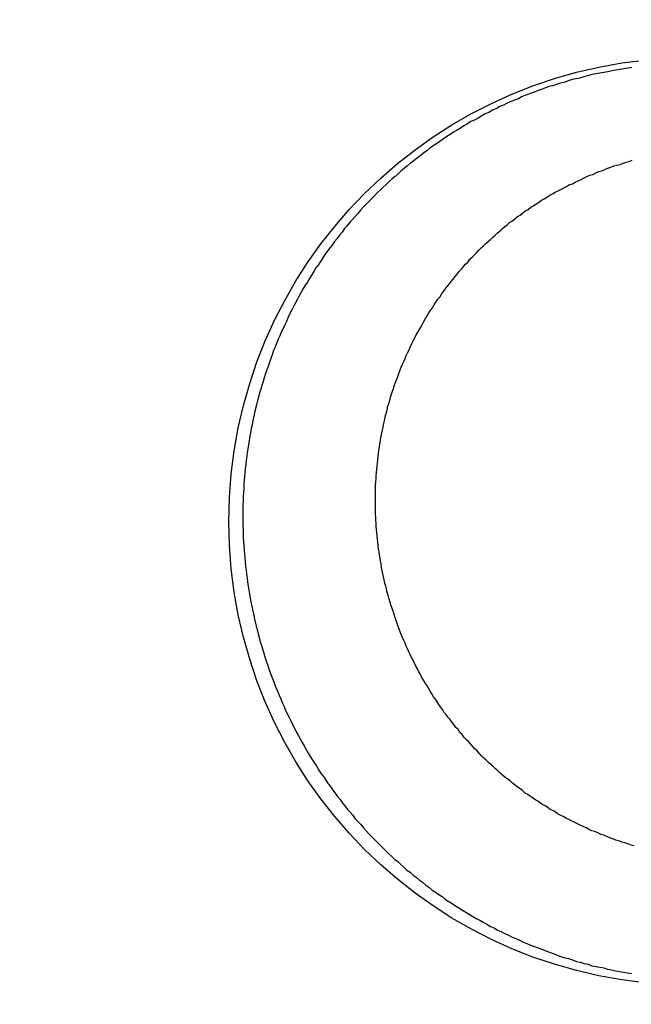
# Model space of a CAD drawing. Header units: millimetres. Extents: x -604189 to 881711, y -381903 to -7297.
# Tile 254 of 256: x -588011 to -588002, y -164016 to -164003. Entities that reach past the tile are written whole.
import ezdxf

# ---------------------------------------------------------------- set-up
doc = ezdxf.new("R2010")
doc.units = ezdxf.units.MM
doc.header["$LTSCALE"] = 100
doc.linetypes.add('0.5_0.5', pattern=[1, 0.5, -0.5])
doc.linetypes.add('ACAD_ISO04W100', pattern=[30.5, 24, -3, 0.5, -3])
doc.layers.get('Defpoints').update_dxf_attribs({"color": 30})
doc.layers.add('OPIS', color=7, linetype='Continuous')
doc.layers.add('strop osie', color=80, linetype='ACAD_ISO04W100', lineweight=5)
doc.styles.get("Standard").update_dxf_attribs({"font": 'romans.shx', "width": 0.5})
doc.dimstyles.new('1 50', dxfattribs={"dimtxt": 150, "dimasz": 80, "dimexe": 1, "dimexo": 1, "dimgap": 20, "dimtad": 1, "dimdec": 0, "dimlfac": 0.1, "dimtxsty": 'Standard', "dimblk": 'ARCHTICK', "dimcen": 200, "dimclrd": 2, "dimadec": 1, "dimazin": 0, "dimtfac": 1, "dimtdec": 0, "dimtmove": 0, "dimatfit": 3, "dimldrblk": 'ARCHTICK', "dimfxl": 120, "dimfxlon": 1, "dimtfill": 1, "dimarcsym": 0})

# ---------------------------------------------------------------- blocks, each defined once
blk = doc.blocks.new('_ArchTick')
at = {"layer": 'strop osie', "color": 0, "const_width": 0.15}
blk.add_lwpolyline([(-0.5, -0.5), (0.5, 0.5)], dxfattribs=at)
blk = doc.blocks.new('*D3294')
at = {"layer": 'Defpoints', "color": 0, "linetype": 'ByBlock', "lineweight": 5, "transparency": 16777216}
for p in [(-595783.126, -159420.303), (-593748.924, -159420.303), (-552118.935, -179940.303)]:
    blk.add_point(p, dxfattribs=at)
at = {"layer": 'OPIS', "color": 0, "linetype": 'Continuous', "lineweight": -2, "transparency": 16777216}
for p, q in [((-595723.126, -159420.303), (-595784.126, -159420.303)), ((-595723.126, -179940.303), (-595784.126, -179940.303))]:
    blk.add_line(p, q, dxfattribs=at)
at = {"layer": 'OPIS', "color": 2, "lineweight": -2, "transparency": 16777216}
blk.add_line((-595783.126, -179940.303), (-595783.126, -159420.303), dxfattribs=at)
at = {"layer": 'OPIS', "color": 2, "linetype": 'ByBlock', "lineweight": -2, "transparency": 16777216, "xscale": 80, "yscale": 80, "zscale": 80}
for p, rotation in [((-595783.126, -159420.303), 90), ((-595783.126, -179940.303), 270)]:
    blk.add_blockref('_ArchTick', p, dxfattribs=dict(at, rotation=rotation))
at = {"layer": 'OPIS', "color": 0, "linetype": 'ByBlock', "lineweight": 13, "transparency": 16777216, "insert": (-595878.126, -169680.303), "char_height": 150, "attachment_point": 5, "rotation": 90, "bg_fill": 3, "box_fill_scale": 1.1, "bg_fill_color": 256, "bg_fill_true_color": 13158600, "bg_fill_transparency": 0}
blk.add_mtext('2052', dxfattribs=at)

msp = doc.modelspace()

# ---------------------------------------------------------------- hatches: boundary and pattern name
at = {"layer": 'OPIS', "linetype": 'ByBlock', "lineweight": 15}
h = msp.add_hatch(dxfattribs=at)
h.set_pattern_fill('ANSI37', color=0, scale=80, angle=45)
h.set_pattern_definition([(90, (-306927.96, 32475.8), (-254, 0), []), (180, (-306927.96, 32475.8), (-3e-14, -254), [])])
edge = h.paths.add_edge_path()
edge.add_arc((-587934.086, -167378.931), 50, 0, 90)
edge.add_line((-587934.086, -167328.931), (-588139.086, -167328.93))
edge.add_arc((-588139.086, -167378.93), 50, 89.9996, 180)
edge.add_line((-588189.086, -167378.93), (-588189.086, -167822.93))
edge.add_arc((-588139.086, -167822.93), 50, 180, 270)
edge.add_line((-588139.086, -167872.93), (-587934.085, -167872.931))
edge.add_arc((-587934.086, -167822.931), 50, 270.0014, 360)
edge.add_line((-587884.086, -167822.931), (-587884.086, -167378.931))
edge = h.paths.add_edge_path()
edge.add_arc((-587934.086, -167378.931), 50, 0, 90)
edge.add_line((-587934.086, -167328.931), (-588139.086, -167328.93))
edge.add_arc((-588139.086, -167378.93), 50, 89.9996, 180)
edge.add_line((-588189.086, -167378.93), (-588189.086, -167822.93))
edge.add_arc((-588139.086, -167822.93), 50, 180, 270)
edge.add_line((-588139.086, -167872.93), (-587934.085, -167872.931))
edge.add_arc((-587934.086, -167822.931), 50, 270.0014, 360)
edge.add_line((-587884.086, -167822.931), (-587884.086, -167378.931))
edge = h.paths.add_edge_path()
edge.add_line((-588244.087, -167300.93), (-587769.086, -167300.93))
edge.add_line((-587769.086, -167300.93), (-587769.086, -167900.93))
edge.add_line((-587769.086, -167900.93), (-588243.789, -167900.93))
edge.add_arc((-588244.086, -167892.935), 8, 180, 272.1285, ccw=False)
edge.add_line((-588252.086, -167892.935), (-588252.086, -167308.93))
edge.add_arc((-588244.086, -167308.93), 8, 90.0036, 180, ccw=False)
h.paths.add_polyline_path([(-589864.932, -164217.829), (-589865.004, -164223.092), (-589865.079, -164228.355), (-589865.156, -164233.617), (-589865.235, -164238.88), (-589865.318, -164244.143), (-589865.402, -164249.406), (-589865.489, -164254.669), (-589865.579, -164259.931), (-589865.671, -164265.194), (-589865.766, -164270.457), (-589865.863, -164275.719), (-589865.962, -164280.982), (-589866.064, -164286.244), (-589866.169, -164291.506), (-589866.276, -164296.769), (-589866.386, -164302.031), (-589866.498, -164307.293), (-589866.613, -164312.556), (-589866.73, -164317.818), (-589866.85, -164323.08), (-589866.972, -164328.342), (-589867.097, -164333.604), (-589867.225, -164338.866), (-589867.355, -164344.127), (-589867.488, -164349.389), (-589867.623, -164354.651), (-589867.76, -164359.913), (-589867.901, -164365.174), (-589868.043, -164370.436), (-589868.189, -164375.697), (-589868.337, -164380.958), (-589868.487, -164386.22), (-589868.64, -164391.481), (-589868.795, -164396.742), (-589868.953, -164402.003), (-590219.489, -164402.003), (-590219.664, -164396.198), (-590219.835, -164390.392), (-590220.003, -164384.587), (-590220.168, -164378.781), (-590220.329, -164372.976), (-590220.488, -164367.17), (-590220.643, -164361.364), (-590220.796, -164355.558), (-590220.945, -164349.752), (-590221.092, -164343.946), (-590221.235, -164338.14), (-590221.375, -164332.334), (-590221.512, -164326.527), (-590221.646, -164320.721), (-590221.777, -164314.914), (-590221.904, -164309.108), (-590222.029, -164303.301), (-590222.151, -164297.495), (-590222.269, -164291.688), (-590222.385, -164285.881), (-590222.497, -164280.074), (-590222.606, -164274.267), (-590222.713, -164268.461), (-590222.816, -164262.653), (-590222.916, -164256.846), (-590223.014, -164251.039), (-590223.108, -164245.232), (-590223.199, -164239.425), (-590223.287, -164233.618), (-590223.372, -164227.81), (-590223.454, -164222.003), (-590223.533, -164216.196), (-590223.609, -164210.388), (-590223.682, -164204.581), (-590223.751, -164198.773), (-590223.818, -164192.966), (-590223.881, -164187.158), (-590223.941, -164181.35), (-590223.997, -164175.543), (-590224.051, -164169.735), (-590224.101, -164163.927), (-590224.147, -164158.12), (-590224.191, -164152.312), (-590224.231, -164146.504), (-590224.267, -164140.696), (-590224.301, -164134.888), (-590224.332, -164129.081), (-590224.361, -164123.273), (-590224.388, -164117.465), (-590224.413, -164111.657), (-590224.437, -164105.849), (-590224.459, -164100.041), (-590224.475, -164094.233), (-590224.48, -164088.425), (-590224.472, -164082.617), (-590224.448, -164076.809), (-590224.406, -164071.002), (-590224.347, -164065.194), (-590224.269, -164059.387), (-590224.171, -164053.58), (-590224.054, -164047.773), (-590223.917, -164041.967), (-590223.759, -164036.161), (-590223.581, -164030.356), (-590223.381, -164024.551), (-590223.159, -164018.747), (-590222.914, -164012.944), (-590222.642, -164007.143), (-590222.341, -164001.342), (-590222.009, -163995.544), (-590221.642, -163989.748), (-590221.238, -163983.954), (-590220.795, -163978.163), (-590220.304, -163972.376), (-590219.753, -163966.594), (-590219.129, -163960.82), (-590218.419, -163955.056), (-590217.605, -163949.306), (-590216.67, -163943.574), (-590215.596, -163937.865), (-590214.362, -163932.188), (-590212.941, -163926.557), (-590211.302, -163920.987), (-590209.416, -163915.495), (-590207.246, -163910.11), (-590204.744, -163904.869), (-590201.869, -163899.824), (-590198.582, -163895.036), (-590194.851, -163890.591), (-590190.671, -163886.563), (-590186.105, -163882.977), (-590181.224, -163879.833), (-590176.097, -163877.106), (-590170.784, -163874.761), (-590165.336, -163872.759), (-590159.785, -163871.064), (-590154.154, -163869.636), (-590148.468, -163868.44), (-590142.747, -163867.44), (-590137, -163866.603), (-590131.235, -163865.9), (-590125.458, -163865.297), (-590119.674, -163864.778), (-590113.884, -163864.334), (-590108.088, -163863.958), (-590102.289, -163863.646), (-590096.486, -163863.39), (-590090.681, -163863.186), (-590084.874, -163863.026), (-590079.068, -163862.906), (-590073.26, -163862.819), (-590067.453, -163862.761), (-590061.645, -163862.725), (-590055.837, -163862.707), (-590050.029, -163862.7), (-590044.221, -163862.698), (-590038.958, -163862.699), (-590033.694, -163862.704), (-590028.431, -163862.718), (-590023.167, -163862.744), (-590017.904, -163862.788), (-590012.641, -163862.852), (-590007.379, -163862.942), (-590002.117, -163863.062), (-589996.856, -163863.215), (-589991.596, -163863.407), (-589986.337, -163863.64), (-589981.081, -163863.919), (-589975.828, -163864.249), (-589970.579, -163864.634), (-589965.334, -163865.078), (-589960.096, -163865.587), (-589954.864, -163866.17), (-589949.645, -163866.847), (-589944.442, -163867.642), (-589939.263, -163868.578), (-589934.115, -163869.676), (-589929.013, -163870.965), (-589923.971, -163872.474), (-589919.009, -163874.23), (-589914.153, -163876.259), (-589909.436, -163878.591), (-589904.896, -163881.253), (-589900.585, -163884.268), (-589896.554, -163887.652), (-589892.857, -163891.394), (-589889.534, -163895.471), (-589886.574, -163899.824), (-589883.952, -163904.387), (-589881.64, -163909.114), (-589879.606, -163913.968), (-589877.817, -163918.918), (-589876.241, -163923.939), (-589874.854, -163929.016), (-589873.636, -163934.137), (-589872.564, -163939.29), (-589871.619, -163944.467), (-589870.784, -163949.663), (-589870.048, -163954.875), (-589869.397, -163960.099), (-589868.818, -163965.33), (-589868.302, -163970.568), (-589867.84, -163975.811), (-589867.421, -163981.058), (-589867.037, -163986.308), (-589866.685, -163991.559), (-589866.363, -163996.813), (-589866.067, -164002.068), (-589865.796, -164007.324), (-589865.549, -164012.582), (-589865.322, -164017.84), (-589865.116, -164023.1), (-589864.928, -164028.36), (-589864.759, -164033.621), (-589864.607, -164038.882), (-589864.472, -164044.144), (-589864.354, -164049.406), (-589864.252, -164054.668), (-589864.166, -164059.931), (-589864.096, -164065.194), (-589864.041, -164070.457), (-589864.001, -164075.72), (-589863.976, -164080.984), (-589863.964, -164086.247), (-589863.964, -164091.51), (-589863.974, -164096.774), (-589863.991, -164102.037), (-589864.012, -164107.301), (-589864.034, -164112.564), (-589864.057, -164117.828), (-589864.081, -164123.091), (-589864.107, -164128.354), (-589864.135, -164133.618), (-589864.165, -164138.881), (-589864.197, -164144.144), (-589864.232, -164149.408), (-589864.269, -164154.671), (-589864.31, -164159.934), (-589864.353, -164165.198), (-589864.399, -164170.461), (-589864.447, -164175.724), (-589864.498, -164180.987), (-589864.552, -164186.25), (-589864.609, -164191.513), (-589864.668, -164196.777), (-589864.73, -164202.04), (-589864.795, -164207.303), (-589864.862, -164212.566)])
h.paths.add_polyline_path([(-590463.924, -164407.051), (-587763.924, -164407.051), (-587763.924, -162910.783), (-590463.924, -162910.783)])
h.paths.add_polyline_path([(-590295.717, -164839.225), (-590289.91, -164839.127), (-590284.103, -164839.033), (-590278.295, -164838.942), (-590272.488, -164838.854), (-590266.681, -164838.769), (-590260.873, -164838.687), (-590255.066, -164838.608), (-590249.259, -164838.532), (-590243.451, -164838.459), (-590237.644, -164838.39), (-590231.836, -164838.323), (-590226.028, -164838.26), (-590220.221, -164838.2), (-590214.413, -164838.144), (-590208.605, -164838.09), (-590202.798, -164838.04), (-590196.99, -164837.994), (-590191.182, -164837.95), (-590185.374, -164837.91), (-590179.567, -164837.874), (-590173.759, -164837.84), (-590167.951, -164837.809), (-590162.143, -164837.78), (-590156.335, -164837.753), (-590150.527, -164837.728), (-590144.719, -164837.704), (-590138.912, -164837.682), (-590133.104, -164837.666), (-590127.296, -164837.661), (-590121.488, -164837.669), (-590115.68, -164837.693), (-590109.872, -164837.735), (-590104.065, -164837.794), (-590098.257, -164837.872), (-590092.45, -164837.97), (-590086.643, -164838.087), (-590080.837, -164838.224), (-590075.031, -164838.382), (-590069.226, -164838.56), (-590063.422, -164838.76), (-590057.618, -164838.982), (-590051.815, -164839.227), (-590046.013, -164839.499), (-590040.213, -164839.8), (-590034.415, -164840.132), (-590028.618, -164840.499), (-590022.825, -164840.903), (-590017.034, -164841.346), (-590011.246, -164841.837), (-590005.465, -164842.388), (-589999.691, -164843.012), (-589993.927, -164843.722), (-589988.176, -164844.536), (-589982.444, -164845.471), (-589976.736, -164846.545), (-589971.059, -164847.779), (-589965.428, -164849.2), (-589959.858, -164850.839), (-589954.366, -164852.725), (-589948.98, -164854.895), (-589943.739, -164857.397), (-589938.694, -164860.272), (-589933.906, -164863.559), (-589929.462, -164867.29), (-589925.433, -164871.47), (-589921.847, -164876.036), (-589918.704, -164880.917), (-589915.976, -164886.044), (-589913.631, -164891.357), (-589911.63, -164896.805), (-589909.934, -164902.356), (-589908.507, -164907.987), (-589907.31, -164913.673), (-589906.31, -164919.394), (-589905.474, -164925.141), (-589904.77, -164930.906), (-589904.168, -164936.683), (-589903.648, -164942.467), (-589903.204, -164948.257), (-589902.829, -164954.053), (-589902.516, -164959.852), (-589902.261, -164965.655), (-589902.056, -164971.46), (-589901.897, -164977.267), (-589901.776, -164983.073), (-589901.69, -164988.881), (-589901.631, -164994.688), (-589901.596, -165000.496), (-589901.577, -165006.304), (-589901.57, -165012.112), (-589901.569, -165017.92), (-589901.57, -165023.183), (-589901.575, -165028.447), (-589901.588, -165033.71), (-589901.615, -165038.974), (-589901.658, -165044.237), (-589901.723, -165049.5), (-589901.813, -165054.762), (-589901.932, -165060.024), (-589902.086, -165065.285), (-589902.277, -165070.545), (-589902.51, -165075.804), (-589902.79, -165081.06), (-589903.119, -165086.313), (-589903.504, -165091.562), (-589903.949, -165096.807), (-589904.458, -165102.045), (-589905.04, -165107.276), (-589905.717, -165112.496), (-589906.513, -165117.699), (-589907.448, -165122.878), (-589908.547, -165128.026), (-589909.836, -165133.128), (-589911.345, -165138.17), (-589913.1, -165143.132), (-589915.129, -165147.988), (-589917.461, -165152.705), (-589920.123, -165157.245), (-589923.139, -165161.556), (-589926.522, -165165.587), (-589930.265, -165169.284), (-589934.342, -165172.607), (-589938.694, -165175.567), (-589943.257, -165178.189), (-589947.985, -165180.501), (-589952.838, -165182.535), (-589957.788, -165184.324), (-589962.81, -165185.9), (-589967.887, -165187.287), (-589973.007, -165188.505), (-589978.16, -165189.577), (-589983.337, -165190.522), (-589988.534, -165191.357), (-589993.746, -165192.093), (-589998.969, -165192.744), (-590004.201, -165193.323), (-590009.439, -165193.839), (-590014.682, -165194.301), (-590019.929, -165194.72), (-590025.178, -165195.104), (-590030.43, -165195.456), (-590035.683, -165195.778), (-590040.938, -165196.074), (-590046.195, -165196.345), (-590051.452, -165196.592), (-590056.711, -165196.819), (-590061.97, -165197.025), (-590067.23, -165197.213), (-590072.491, -165197.382), (-590077.752, -165197.534), (-590083.014, -165197.669), (-590088.276, -165197.787), (-590093.539, -165197.889), (-590098.801, -165197.975), (-590104.064, -165198.045), (-590109.327, -165198.1), (-590114.591, -165198.14), (-590119.854, -165198.165), (-590125.118, -165198.177), (-590130.381, -165198.177), (-590135.644, -165198.167), (-590140.908, -165198.15), (-590146.171, -165198.129), (-590151.435, -165198.107), (-590156.698, -165198.084), (-590161.961, -165198.06), (-590167.225, -165198.034), (-590172.488, -165198.006), (-590177.752, -165197.976), (-590183.015, -165197.944), (-590188.278, -165197.909), (-590193.541, -165197.872), (-590198.805, -165197.831), (-590204.068, -165197.788), (-590209.331, -165197.742), (-590214.594, -165197.694), (-590219.858, -165197.643), (-590225.121, -165197.589), (-590230.384, -165197.532), (-590235.647, -165197.473), (-590240.91, -165197.411), (-590246.173, -165197.346), (-590251.436, -165197.279), (-590256.699, -165197.209), (-590261.962, -165197.137), (-590267.225, -165197.062), (-590272.488, -165196.985), (-590277.751, -165196.906), (-590283.014, -165196.823), (-590288.276, -165196.739), (-590293.539, -165196.652), (-590298.802, -165196.562), (-590304.064, -165196.47), (-590309.327, -165196.375), (-590314.59, -165196.278), (-590319.852, -165196.179), (-590325.115, -165196.077), (-590330.377, -165195.972), (-590335.639, -165195.865), (-590340.902, -165195.755), (-590346.164, -165195.643), (-590351.426, -165195.528), (-590356.688, -165195.411), (-590361.95, -165195.291), (-590367.212, -165195.169), (-590372.474, -165195.044), (-590377.736, -165194.916), (-590382.998, -165194.786), (-590388.26, -165194.653), (-590393.521, -165194.518), (-590398.783, -165194.381), (-590404.045, -165194.24), (-590409.306, -165194.098), (-590414.568, -165193.952), (-590419.829, -165193.804), (-590425.09, -165193.654), (-590430.351, -165193.501), (-590435.613, -165193.346), (-590440.874, -165193.188), (-590440.874, -164842.652), (-590435.068, -164842.477), (-590429.263, -164842.306), (-590423.457, -164842.138), (-590417.652, -164841.973), (-590411.846, -164841.812), (-590406.04, -164841.653), (-590400.235, -164841.498), (-590394.429, -164841.345), (-590388.623, -164841.196), (-590382.817, -164841.049), (-590377.01, -164840.906), (-590371.204, -164840.766), (-590365.398, -164840.629), (-590359.591, -164840.495), (-590353.785, -164840.364), (-590347.978, -164840.237), (-590342.172, -164840.112), (-590336.365, -164839.99), (-590330.558, -164839.872), (-590324.752, -164839.756), (-590318.945, -164839.644), (-590313.138, -164839.535), (-590307.331, -164839.428), (-590301.524, -164839.325)])
edge = h.paths.add_edge_path()
edge.add_arc((-590093.924, -162268.543), 50, 0, 90.0004)
edge.add_line((-590093.924, -162218.543), (-590298.924, -162218.545))
edge.add_arc((-590298.924, -162268.545), 50, 90.0009, 180)
edge.add_line((-590348.924, -162268.545), (-590348.924, -162712.545))
edge.add_arc((-590298.924, -162712.545), 50, 180, 270.0022)
edge.add_line((-590298.922, -162762.545), (-590093.923, -162762.543))
edge.add_arc((-590093.924, -162712.543), 50, 270.0009, 360)
edge.add_line((-590043.924, -162712.543), (-590043.924, -162268.543))
edge = h.paths.add_edge_path()
edge.add_arc((-590093.924, -161668.543), 50, 0, 90.0004)
edge.add_line((-590093.924, -161618.543), (-590298.924, -161618.545))
edge.add_arc((-590298.924, -161668.545), 50, 90.0009, 180)
edge.add_line((-590348.924, -161668.545), (-590348.924, -162112.545))
edge.add_arc((-590298.924, -162112.545), 50, 180, 270.0022)
edge.add_line((-590298.922, -162162.545), (-590093.923, -162162.543))
edge.add_arc((-590093.924, -162112.543), 50, 270.0009, 360)
edge.add_line((-590043.924, -162112.543), (-590043.924, -161668.543))
h.paths.add_polyline_path([(-590463.924, -162790.543), (-587763.924, -162790.543), (-587763.924, -161590.543), (-590463.924, -161590.543)])
edge = h.paths.add_edge_path()
edge.add_arc((-588139.086, -168270.003), 50, 89.9996, 180)
edge.add_line((-588189.086, -168270.003), (-588189.086, -168714.003))
edge.add_arc((-588139.086, -168714.003), 50, 180, 270)
edge.add_line((-588139.086, -168764.003), (-587934.085, -168764.004))
edge.add_arc((-587934.086, -168714.004), 50, 270.0014, 360)
edge.add_line((-587884.086, -168714.004), (-587884.086, -168270.004))
edge.add_arc((-587934.086, -168270.004), 50, 0, 90)
edge.add_line((-587934.086, -168220.004), (-588139.086, -168220.003))
edge = h.paths.add_edge_path()
edge.add_arc((-587934.086, -169161.078), 50, 0, 90)
edge.add_line((-587934.086, -169111.078), (-588139.086, -169111.076))
edge.add_arc((-588139.086, -169161.076), 50, 89.9996, 180)
edge.add_line((-588189.086, -169161.076), (-588189.086, -169605.076))
edge.add_arc((-588139.086, -169605.076), 50, 180, 270)
edge.add_line((-588139.086, -169655.076), (-587934.085, -169655.078))
edge.add_arc((-587934.086, -169605.078), 50, 270.0014, 360)
edge.add_line((-587884.086, -169605.078), (-587884.086, -169161.078))
edge = h.paths.add_edge_path()
edge.add_arc((-588139.086, -170052.15), 50, 89.9996, 180)
edge.add_line((-588189.086, -170052.15), (-588189.086, -170496.15))
edge.add_arc((-588139.086, -170496.15), 50, 180, 270)
edge.add_line((-588139.086, -170546.15), (-587934.085, -170546.151))
edge.add_arc((-587934.086, -170496.151), 50, 270.0014, 360)
edge.add_line((-587884.086, -170496.151), (-587884.086, -170052.151))
edge.add_arc((-587934.086, -170052.151), 50, 0, 90)
edge.add_line((-587934.086, -170002.151), (-588139.086, -170002.15))
edge = h.paths.add_edge_path()
edge.add_arc((-588139.086, -170943.223), 50, 89.9996, 180)
edge.add_line((-588189.086, -170943.223), (-588189.086, -171387.223))
edge.add_arc((-588139.086, -171387.223), 50, 180, 270)
edge.add_line((-588139.086, -171437.223), (-587934.085, -171437.224))
edge.add_arc((-587934.086, -171387.224), 50, 270.0014, 360)
edge.add_line((-587884.086, -171387.224), (-587884.086, -170943.224))
edge.add_arc((-587934.086, -170943.224), 50, 0, 90)
edge.add_line((-587934.086, -170893.224), (-588139.086, -170893.223))
h.paths.add_polyline_path([(-587763.924, -164527.291), (-590463.924, -164527.291), (-590463.924, -171970.3), (-587763.924, -171970.3)])

# ---------------------------------------------------------------- next in the draw order: dimensions: what is measured, and where the dimension line sits
at = {"layer": 'OPIS', "color": 0, "linetype": 'ByBlock', "lineweight": 13}
dim = msp.add_linear_dim(base=(-595783.126, -159420.303), p1=(-552118.935, -179940.303), p2=(-593748.924, -159420.303), angle=90, dimstyle='1 50', override={"dimtmove": 1, "dimfxl": 60, "dimarcsym": 1}, dxfattribs=at)
dim.commit()
dim.dimension.update_dxf_attribs({"geometry": '*D3294', "text_midpoint": (-595878.126, -169680.303)})

# ---------------------------------------------------------------- next in the draw order: hatches: boundary and pattern name
at = {"layer": 'OPIS', "linetype": '0.5_0.5', "lineweight": 13}
h = msp.add_hatch(dxfattribs=at)
h.set_pattern_fill('ANSI37', color=0, scale=130)
h.set_pattern_definition([(45, (-597218.54, 256668.8), (-291.85832, 291.85832), []), (135, (-597218.54, 256668.8), (-291.85832, -291.85832), [])])
edge = h.paths.add_edge_path(flags=16)
edge.add_line((-570958.916, -168985.281), (-571058.916, -168985.281))
edge.add_line((-571058.916, -168985.281), (-572598.916, -168985.281))
edge.add_line((-572598.916, -168985.281), (-572598.915, -170470.3))
edge.add_line((-572598.915, -170470.3), (-570825.763, -170470.3))
edge.add_arc((-570508.916, -170339.099), 342.937, 180, 202.49364, ccw=False)
edge.add_arc((-570508.916, -170339.099), 342.937, 90, 180, ccw=False)
edge.add_line((-570508.916, -169996.163), (-570508.916, -169764.704))
edge.add_arc((-570058.916, -168985.281), 900, 180, 240, ccw=False)
edge = h.paths.add_edge_path(flags=17)
edge.add_line((-569358.915, -170085.281), (-569358.916, -168985.281))
edge.add_line((-569358.916, -168985.281), (-569358.917, -168985.281))
edge.add_line((-569358.917, -168985.281), (-569958.916, -168985.281))
edge.add_line((-569958.916, -168985.281), (-570058.916, -168985.281))
edge.add_line((-570058.916, -168985.281), (-570058.916, -168925.281))
edge.add_line((-570058.916, -168925.281), (-569958.916, -168925.281))
edge.add_line((-569958.916, -168925.281), (-569958.916, -168865.281))
edge.add_line((-569958.916, -168865.281), (-569358.916, -168865.281))
edge.add_line((-569358.916, -168865.281), (-569358.917, -166865.281))
edge.add_line((-569358.917, -166865.281), (-574098.917, -166865.286))
edge.add_line((-574098.917, -166865.286), (-574098.914, -171970.3))
edge.add_line((-574098.914, -171970.3), (-572608.913, -171970.3))
edge.add_line((-572608.913, -171970.3), (-571504.913, -170590.3))
edge.add_line((-571504.913, -170590.3), (-572718.915, -170590.3))
edge.add_line((-572718.915, -170590.3), (-572718.916, -168865.281))
edge.add_line((-572718.916, -168865.281), (-571058.916, -168865.281))
edge.add_line((-571058.916, -168865.281), (-571058.916, -168925.281))
edge.add_line((-571058.916, -168925.281), (-570958.916, -168925.281))
edge.add_line((-570958.916, -168925.281), (-570958.916, -168985.281))
edge.add_arc((-570058.916, -168985.281), 900, 180, 240)
edge.add_line((-570508.916, -169764.704), (-570508.916, -169996.163))
edge.add_arc((-570508.916, -170339.099), 342.937, 0, 90, ccw=False)
edge.add_arc((-570508.916, -170339.099), 342.937, 208.97989, 360, ccw=False)
edge.add_line((-570808.913, -170505.253), (-570808.913, -171171.086))
edge.add_arc((-570808.913, -171220.3), 49.214, 0, 90, ccw=False)
edge.add_arc((-570808.913, -171220.3), 49.214, 270, 360, ccw=False)
edge.add_line((-570808.913, -171269.514), (-570808.913, -171970.3))
edge.add_line((-570808.913, -171970.3), (-569358.914, -171970.3))
edge.add_line((-569358.914, -171970.3), (-569358.915, -170085.281))
h.paths.add_polyline_path([(-561118.924, -159870.303), (-590334.655, -159870.303), (-590334.655, -161470.303), (-562318.924, -161470.303), (-562318.924, -172095.292), (-561118.924, -172095.291), (-561118.924, -168350.303), (-552073.919, -168350.303), (-552073.92, -167150.303), (-561118.924, -167150.303)])
h.paths.add_polyline_path([(-572856.927, -169813.68), (-569451.07, -169813.68), (-569451.07, -169408.68), (-572856.927, -169408.68)], flags=16)

# ---------------------------------------------------------------- next in the draw order: linework, layer by layer
at = {"color": 0}
for points in [[(-588002.008, -164003.28, 0), (-588002.065, -164003.29, 0), (-588002.121, -164003.3, 0), (-588002.178, -164003.31, 0), (-588002.234, -164003.32, 0), (-588002.29, -164003.33, 0), (-588002.346, -164003.34, 0), (-588002.402, -164003.35, 0), (-588002.458, -164003.36, 0), (-588002.514, -164003.37, 0), (-588002.57, -164003.38, 0), (-588002.625, -164003.4, 0), (-588002.681, -164003.41, 0), (-588002.736, -164003.43, 0), (-588002.791, -164003.44, 0), (-588002.846, -164003.45, 0), (-588002.901, -164003.47, 0), (-588002.956, -164003.49, 0), (-588003.011, -164003.5, 0), (-588003.065, -164003.52, 0), (-588003.119, -164003.54, 0), (-588003.174, -164003.55, 0), (-588003.228, -164003.57, 0), (-588003.281, -164003.59, 0), (-588003.335, -164003.61, 0), (-588003.388, -164003.63, 0), (-588003.442, -164003.65, 0), (-588003.495, -164003.67, 0), (-588003.548, -164003.69, 0), (-588003.6, -164003.72, 0), (-588003.653, -164003.74, 0), (-588003.705, -164003.76, 0), (-588003.757, -164003.78, 0), (-588003.809, -164003.81, 0), (-588003.86, -164003.83, 0), (-588003.912, -164003.86, 0), (-588003.963, -164003.88, 0), (-588004.014, -164003.91, 0), (-588004.064, -164003.93, 0), (-588004.115, -164003.96, 0), (-588004.165, -164003.99, 0), (-588004.215, -164004.02, 0), (-588004.265, -164004.04, 0), (-588004.314, -164004.07, 0), (-588004.363, -164004.1, 0), (-588004.412, -164004.13, 0), (-588004.461, -164004.16, 0), (-588004.509, -164004.19, 0), (-588004.557, -164004.22, 0), (-588004.605, -164004.25, 0), (-588004.652, -164004.28, 0), (-588004.7, -164004.32, 0), (-588004.747, -164004.35, 0), (-588004.793, -164004.38, 0), (-588004.84, -164004.41, 0), (-588004.886, -164004.45, 0), (-588004.932, -164004.48, 0), (-588004.977, -164004.52, 0), (-588005.022, -164004.55, 0), (-588005.067, -164004.59, 0), (-588005.111, -164004.62, 0), (-588005.156, -164004.66, 0), (-588005.199, -164004.69, 0), (-588005.243, -164004.73, 0), (-588005.286, -164004.77, 0), (-588005.329, -164004.81, 0), (-588005.372, -164004.84, 0), (-588005.414, -164004.88, 0), (-588005.456, -164004.92, 0), (-588005.497, -164004.96, 0), (-588005.538, -164005, 0), (-588005.579, -164005.04, 0), (-588005.619, -164005.08, 0), (-588005.659, -164005.12, 0), (-588005.699, -164005.16, 0), (-588005.738, -164005.2, 0), (-588005.777, -164005.24, 0), (-588005.816, -164005.28, 0), (-588005.854, -164005.33, 0), (-588005.891, -164005.37, 0), (-588005.929, -164005.41, 0), (-588005.966, -164005.45, 0), (-588006.002, -164005.5, 0), (-588006.038, -164005.54, 0), (-588006.074, -164005.59, 0), (-588006.109, -164005.63, 0), (-588006.144, -164005.68, 0), (-588006.179, -164005.72, 0), (-588006.213, -164005.77, 0), (-588006.246, -164005.81, 0), (-588006.28, -164005.86, 0), (-588006.313, -164005.9, 0), (-588006.345, -164005.95, 0), (-588006.377, -164006, 0), (-588006.408, -164006.05, 0), (-588006.44, -164006.09, 0), (-588006.47, -164006.14, 0), (-588006.501, -164006.19, 0), (-588006.53, -164006.24, 0), (-588006.56, -164006.29, 0), (-588006.589, -164006.33, 0), (-588006.617, -164006.38, 0), (-588006.645, -164006.43, 0), (-588006.673, -164006.48, 0), (-588006.7, -164006.53, 0), (-588006.727, -164006.58, 0), (-588006.753, -164006.63, 0), (-588006.779, -164006.68, 0), (-588006.804, -164006.73, 0), (-588006.829, -164006.78, 0), (-588006.854, -164006.84, 0), (-588006.878, -164006.89, 0), (-588006.901, -164006.94, 0), (-588006.925, -164006.99, 0), (-588006.947, -164007.04, 0), (-588006.969, -164007.09, 0), (-588006.991, -164007.15, 0), (-588007.012, -164007.2, 0), (-588007.033, -164007.25, 0), (-588007.053, -164007.31, 0), (-588007.073, -164007.36, 0), (-588007.092, -164007.41, 0), (-588007.111, -164007.47, 0), (-588007.13, -164007.52, 0), (-588007.148, -164007.57, 0), (-588007.165, -164007.63, 0), (-588007.182, -164007.68, 0), (-588007.198, -164007.74, 0), (-588007.214, -164007.79, 0), (-588007.23, -164007.84, 0), (-588007.245, -164007.9, 0), (-588007.259, -164007.95, 0), (-588007.273, -164008.01, 0), (-588007.287, -164008.06, 0), (-588007.3, -164008.12, 0), (-588007.312, -164008.17, 0), (-588007.324, -164008.23, 0), (-588007.336, -164008.29, 0), (-588007.347, -164008.34, 0), (-588007.357, -164008.4, 0), (-588007.367, -164008.45, 0), (-588007.377, -164008.51, 0), (-588007.386, -164008.57, 0), (-588007.395, -164008.62, 0), (-588007.403, -164008.68, 0), (-588007.41, -164008.73, 0), (-588007.417, -164008.79, 0), (-588007.424, -164008.85, 0), (-588007.43, -164008.9, 0), (-588007.436, -164008.96, 0), (-588007.441, -164009.02, 0), (-588007.445, -164009.07, 0), (-588007.45, -164009.13, 0), (-588007.453, -164009.19, 0), (-588007.456, -164009.24, 0), (-588007.459, -164009.3, 0), (-588007.461, -164009.36, 0), (-588007.463, -164009.41, 0), (-588007.464, -164009.47, 0), (-588007.464, -164009.53, 0), (-588007.465, -164009.58, 0), (-588007.464, -164009.64, 0), (-588007.463, -164009.7, 0), (-588007.462, -164009.76, 0), (-588007.46, -164009.81, 0), (-588007.458, -164009.87, 0), (-588007.455, -164009.93, 0), (-588007.451, -164009.98, 0), (-588007.447, -164010.04, 0), (-588007.443, -164010.1, 0), (-588007.438, -164010.15, 0), (-588007.433, -164010.21, 0), (-588007.427, -164010.27, 0), (-588007.42, -164010.32, 0), (-588007.413, -164010.38, 0), (-588007.406, -164010.44, 0), (-588007.398, -164010.49, 0), (-588007.389, -164010.55, 0), (-588007.381, -164010.6, 0), (-588007.371, -164010.66, 0), (-588007.361, -164010.72, 0), (-588007.351, -164010.77, 0), (-588007.34, -164010.83, 0), (-588007.328, -164010.88, 0), (-588007.316, -164010.94, 0), (-588007.304, -164010.99, 0), (-588007.291, -164011.05, 0), (-588007.278, -164011.11, 0), (-588007.264, -164011.16, 0), (-588007.25, -164011.22, 0), (-588007.235, -164011.27, 0), (-588007.22, -164011.33, 0), (-588007.204, -164011.38, 0), (-588007.188, -164011.43, 0), (-588007.171, -164011.49, 0), (-588007.154, -164011.54, 0), (-588007.136, -164011.6, 0), (-588007.118, -164011.65, 0), (-588007.1, -164011.71, 0), (-588007.08, -164011.76, 0), (-588007.061, -164011.81, 0), (-588007.041, -164011.87, 0), (-588007.021, -164011.92, 0), (-588007, -164011.97, 0), (-588006.978, -164012.02, 0), (-588006.957, -164012.08, 0), (-588006.934, -164012.13, 0), (-588006.912, -164012.18, 0), (-588006.889, -164012.23, 0), (-588006.865, -164012.29, 0), (-588006.841, -164012.34, 0), (-588006.817, -164012.39, 0), (-588006.792, -164012.44, 0), (-588006.766, -164012.49, 0), (-588006.741, -164012.54, 0), (-588006.715, -164012.59, 0), (-588006.688, -164012.64, 0), (-588006.661, -164012.69, 0), (-588006.633, -164012.74, 0), (-588006.605, -164012.79, 0), (-588006.577, -164012.84, 0), (-588006.548, -164012.89, 0), (-588006.519, -164012.94, 0), (-588006.489, -164012.99, 0), (-588006.459, -164013.03, 0), (-588006.429, -164013.08, 0), (-588006.398, -164013.13, 0), (-588006.367, -164013.18, 0), (-588006.335, -164013.22, 0), (-588006.303, -164013.27, 0), (-588006.27, -164013.32, 0), (-588006.237, -164013.36, 0), (-588006.204, -164013.41, 0), (-588006.17, -164013.45, 0), (-588006.136, -164013.5, 0), (-588006.102, -164013.54, 0), (-588006.067, -164013.59, 0), (-588006.032, -164013.63, 0), (-588005.996, -164013.68, 0), (-588005.96, -164013.72, 0), (-588005.923, -164013.76, 0), (-588005.887, -164013.81, 0), (-588005.85, -164013.85, 0), (-588005.812, -164013.89, 0), (-588005.774, -164013.94, 0), (-588005.736, -164013.98, 0), (-588005.697, -164014.02, 0), (-588005.658, -164014.06, 0), (-588005.619, -164014.1, 0), (-588005.579, -164014.14, 0), (-588005.539, -164014.18, 0), (-588005.499, -164014.22, 0), (-588005.458, -164014.26, 0), (-588005.417, -164014.3, 0), (-588005.376, -164014.34, 0), (-588005.334, -164014.38, 0), (-588005.292, -164014.41, 0), (-588005.249, -164014.45, 0), (-588005.207, -164014.49, 0), (-588005.164, -164014.53, 0), (-588005.12, -164014.56, 0), (-588005.077, -164014.6, 0), (-588005.033, -164014.63, 0), (-588004.988, -164014.67, 0), (-588004.944, -164014.7, 0), (-588004.899, -164014.74, 0), (-588004.854, -164014.77, 0), (-588004.808, -164014.81, 0), (-588004.762, -164014.84, 0), (-588004.716, -164014.87, 0), (-588004.67, -164014.9, 0), (-588004.623, -164014.94, 0), (-588004.576, -164014.97, 0), (-588004.529, -164015, 0), (-588004.481, -164015.03, 0), (-588004.434, -164015.06, 0), (-588004.386, -164015.09, 0), (-588004.337, -164015.12, 0), (-588004.289, -164015.15, 0), (-588004.24, -164015.18, 0), (-588004.191, -164015.21, 0), (-588004.142, -164015.23, 0), (-588004.092, -164015.26, 0), (-588004.042, -164015.29, 0), (-588003.992, -164015.32, 0), (-588003.942, -164015.34, 0), (-588003.892, -164015.37, 0), (-588003.841, -164015.39, 0), (-588003.79, -164015.42, 0), (-588003.739, -164015.44, 0), (-588003.688, -164015.47, 0), (-588003.636, -164015.49, 0), (-588003.584, -164015.51, 0), (-588003.533, -164015.54, 0), (-588003.48, -164015.56, 0), (-588003.428, -164015.58, 0), (-588003.376, -164015.6, 0), (-588003.323, -164015.62, 0), (-588003.27, -164015.64, 0), (-588003.217, -164015.66, 0), (-588003.164, -164015.68, 0), (-588003.111, -164015.7, 0), (-588003.057, -164015.72, 0), (-588003.003, -164015.74, 0), (-588002.949, -164015.76, 0), (-588002.895, -164015.77, 0), (-588002.841, -164015.79, 0), (-588002.787, -164015.81, 0), (-588002.733, -164015.82, 0), (-588002.678, -164015.84, 0), (-588002.623, -164015.85, 0), (-588002.568, -164015.87, 0), (-588002.514, -164015.88, 0), (-588002.458, -164015.89, 0), (-588002.403, -164015.9, 0), (-588002.348, -164015.92, 0), (-588002.292, -164015.93, 0), (-588002.237, -164015.94, 0), (-588002.181, -164015.95, 0), (-588002.126, -164015.96, 0), (-588002.07, -164015.97, 0), (-588002.014, -164015.98, 0)], [(-588001.976, -164014.19, 0), (-588002.019, -164014.18, 0), (-588002.063, -164014.16, 0), (-588002.105, -164014.15, 0), (-588002.148, -164014.14, 0), (-588002.191, -164014.12, 0), (-588002.233, -164014.11, 0), (-588002.276, -164014.09, 0), (-588002.318, -164014.08, 0), (-588002.36, -164014.06, 0), (-588002.402, -164014.04, 0), (-588002.444, -164014.03, 0), (-588002.486, -164014.01, 0), (-588002.527, -164013.99, 0), (-588002.569, -164013.98, 0), (-588002.61, -164013.96, 0), (-588002.651, -164013.94, 0), (-588002.692, -164013.92, 0), (-588002.732, -164013.9, 0), (-588002.773, -164013.88, 0), (-588002.813, -164013.86, 0), (-588002.853, -164013.84, 0), (-588002.893, -164013.82, 0), (-588002.933, -164013.8, 0), (-588002.972, -164013.78, 0), (-588003.012, -164013.76, 0), (-588003.051, -164013.74, 0), (-588003.09, -164013.71, 0), (-588003.129, -164013.69, 0), (-588003.167, -164013.67, 0), (-588003.206, -164013.64, 0), (-588003.244, -164013.62, 0), (-588003.281, -164013.6, 0), (-588003.319, -164013.57, 0), (-588003.357, -164013.55, 0), (-588003.394, -164013.52, 0), (-588003.431, -164013.5, 0), (-588003.467, -164013.47, 0), (-588003.504, -164013.45, 0), (-588003.54, -164013.42, 0), (-588003.576, -164013.39, 0), (-588003.612, -164013.37, 0), (-588003.647, -164013.34, 0), (-588003.682, -164013.31, 0), (-588003.717, -164013.28, 0), (-588003.752, -164013.25, 0), (-588003.787, -164013.23, 0), (-588003.821, -164013.2, 0), (-588003.855, -164013.17, 0), (-588003.889, -164013.14, 0), (-588003.922, -164013.11, 0), (-588003.955, -164013.08, 0), (-588003.988, -164013.05, 0), (-588004.021, -164013.02, 0), (-588004.053, -164012.99, 0), (-588004.085, -164012.96, 0), (-588004.117, -164012.93, 0), (-588004.148, -164012.89, 0), (-588004.18, -164012.86, 0), (-588004.211, -164012.83, 0), (-588004.241, -164012.8, 0), (-588004.272, -164012.76, 0), (-588004.302, -164012.73, 0), (-588004.331, -164012.7, 0), (-588004.361, -164012.67, 0), (-588004.39, -164012.63, 0), (-588004.419, -164012.6, 0), (-588004.447, -164012.56, 0), (-588004.476, -164012.53, 0), (-588004.504, -164012.49, 0), (-588004.531, -164012.46, 0), (-588004.559, -164012.42, 0), (-588004.586, -164012.39, 0), (-588004.612, -164012.35, 0), (-588004.639, -164012.32, 0), (-588004.665, -164012.28, 0), (-588004.691, -164012.24, 0), (-588004.716, -164012.21, 0), (-588004.741, -164012.17, 0), (-588004.766, -164012.13, 0), (-588004.79, -164012.1, 0), (-588004.815, -164012.06, 0), (-588004.838, -164012.02, 0), (-588004.862, -164011.98, 0), (-588004.885, -164011.94, 0), (-588004.908, -164011.91, 0), (-588004.93, -164011.87, 0), (-588004.952, -164011.83, 0), (-588004.974, -164011.79, 0), (-588004.995, -164011.75, 0), (-588005.016, -164011.71, 0), (-588005.037, -164011.67, 0), (-588005.058, -164011.63, 0), (-588005.078, -164011.59, 0), (-588005.097, -164011.55, 0), (-588005.117, -164011.51, 0), (-588005.136, -164011.47, 0), (-588005.154, -164011.43, 0), (-588005.172, -164011.39, 0), (-588005.19, -164011.35, 0), (-588005.208, -164011.31, 0), (-588005.225, -164011.27, 0), (-588005.242, -164011.23, 0), (-588005.258, -164011.19, 0), (-588005.275, -164011.14, 0), (-588005.29, -164011.1, 0), (-588005.306, -164011.06, 0), (-588005.321, -164011.02, 0), (-588005.335, -164010.98, 0), (-588005.349, -164010.93, 0), (-588005.363, -164010.89, 0), (-588005.377, -164010.85, 0), (-588005.39, -164010.81, 0), (-588005.403, -164010.76, 0), (-588005.415, -164010.72, 0), (-588005.427, -164010.68, 0), (-588005.439, -164010.64, 0), (-588005.45, -164010.59, 0), (-588005.461, -164010.55, 0), (-588005.471, -164010.51, 0), (-588005.481, -164010.46, 0), (-588005.491, -164010.42, 0), (-588005.5, -164010.38, 0), (-588005.509, -164010.33, 0), (-588005.518, -164010.29, 0), (-588005.526, -164010.24, 0), (-588005.534, -164010.2, 0), (-588005.541, -164010.16, 0), (-588005.548, -164010.11, 0), (-588005.555, -164010.07, 0), (-588005.561, -164010.03, 0), (-588005.567, -164009.98, 0), (-588005.572, -164009.94, 0), (-588005.577, -164009.89, 0), (-588005.582, -164009.85, 0), (-588005.586, -164009.8, 0), (-588005.59, -164009.76, 0), (-588005.593, -164009.71, 0), (-588005.596, -164009.67, 0), (-588005.599, -164009.63, 0), (-588005.601, -164009.58, 0), (-588005.603, -164009.54, 0), (-588005.605, -164009.49, 0), (-588005.606, -164009.45, 0), (-588005.606, -164009.4, 0), (-588005.606, -164009.36, 0), (-588005.606, -164009.31, 0), (-588005.606, -164009.27, 0), (-588005.605, -164009.22, 0), (-588005.604, -164009.18, 0), (-588005.602, -164009.14, 0), (-588005.6, -164009.09, 0), (-588005.597, -164009.05, 0), (-588005.594, -164009, 0), (-588005.591, -164008.96, 0), (-588005.587, -164008.91, 0), (-588005.583, -164008.87, 0), (-588005.578, -164008.82, 0), (-588005.573, -164008.78, 0), (-588005.568, -164008.73, 0), (-588005.562, -164008.69, 0), (-588005.556, -164008.65, 0), (-588005.55, -164008.6, 0), (-588005.543, -164008.56, 0), (-588005.536, -164008.51, 0), (-588005.528, -164008.47, 0), (-588005.52, -164008.43, 0), (-588005.511, -164008.38, 0), (-588005.502, -164008.34, 0), (-588005.493, -164008.29, 0), (-588005.483, -164008.25, 0), (-588005.473, -164008.21, 0), (-588005.463, -164008.16, 0), (-588005.452, -164008.12, 0), (-588005.441, -164008.08, 0), (-588005.429, -164008.03, 0), (-588005.417, -164007.99, 0), (-588005.405, -164007.95, 0), (-588005.392, -164007.9, 0), (-588005.379, -164007.86, 0), (-588005.365, -164007.82, 0), (-588005.351, -164007.78, 0), (-588005.337, -164007.73, 0), (-588005.322, -164007.69, 0), (-588005.307, -164007.65, 0), (-588005.291, -164007.61, 0), (-588005.276, -164007.57, 0), (-588005.259, -164007.52, 0), (-588005.243, -164007.48, 0), (-588005.225, -164007.44, 0), (-588005.208, -164007.4, 0), (-588005.19, -164007.36, 0), (-588005.172, -164007.32, 0), (-588005.153, -164007.28, 0), (-588005.134, -164007.24, 0), (-588005.115, -164007.19, 0), (-588005.095, -164007.15, 0), (-588005.075, -164007.11, 0), (-588005.054, -164007.07, 0), (-588005.034, -164007.03, 0), (-588005.012, -164006.99, 0), (-588004.991, -164006.96, 0), (-588004.969, -164006.92, 0), (-588004.947, -164006.88, 0), (-588004.924, -164006.84, 0), (-588004.901, -164006.8, 0), (-588004.878, -164006.76, 0), (-588004.854, -164006.72, 0), (-588004.83, -164006.68, 0), (-588004.805, -164006.65, 0), (-588004.781, -164006.61, 0), (-588004.756, -164006.57, 0), (-588004.73, -164006.53, 0), (-588004.704, -164006.5, 0), (-588004.678, -164006.46, 0), (-588004.652, -164006.42, 0), (-588004.625, -164006.39, 0), (-588004.598, -164006.35, 0), (-588004.571, -164006.32, 0), (-588004.543, -164006.28, 0), (-588004.515, -164006.25, 0), (-588004.487, -164006.21, 0), (-588004.458, -164006.18, 0), (-588004.429, -164006.14, 0), (-588004.4, -164006.11, 0), (-588004.37, -164006.07, 0), (-588004.34, -164006.04, 0), (-588004.31, -164006.01, 0), (-588004.28, -164005.97, 0), (-588004.249, -164005.94, 0), (-588004.218, -164005.91, 0), (-588004.187, -164005.88, 0), (-588004.155, -164005.84, 0), (-588004.123, -164005.81, 0), (-588004.091, -164005.78, 0), (-588004.058, -164005.75, 0), (-588004.025, -164005.72, 0), (-588003.992, -164005.69, 0), (-588003.959, -164005.66, 0), (-588003.925, -164005.63, 0), (-588003.891, -164005.6, 0), (-588003.857, -164005.57, 0), (-588003.823, -164005.54, 0), (-588003.788, -164005.51, 0), (-588003.753, -164005.48, 0), (-588003.718, -164005.45, 0), (-588003.682, -164005.43, 0), (-588003.647, -164005.4, 0), (-588003.611, -164005.37, 0), (-588003.575, -164005.35, 0), (-588003.538, -164005.32, 0), (-588003.501, -164005.29, 0), (-588003.464, -164005.27, 0), (-588003.427, -164005.24, 0), (-588003.39, -164005.22, 0), (-588003.352, -164005.19, 0), (-588003.314, -164005.17, 0), (-588003.276, -164005.14, 0), (-588003.238, -164005.12, 0), (-588003.199, -164005.1, 0), (-588003.16, -164005.07, 0), (-588003.121, -164005.05, 0), (-588003.082, -164005.03, 0), (-588003.042, -164005.01, 0), (-588003.003, -164004.99, 0), (-588002.963, -164004.97, 0), (-588002.923, -164004.95, 0), (-588002.883, -164004.92, 0), (-588002.842, -164004.91, 0), (-588002.802, -164004.89, 0), (-588002.761, -164004.87, 0), (-588002.72, -164004.85, 0), (-588002.679, -164004.83, 0), (-588002.638, -164004.81, 0), (-588002.596, -164004.79, 0), (-588002.555, -164004.78, 0), (-588002.513, -164004.76, 0), (-588002.471, -164004.74, 0), (-588002.429, -164004.73, 0), (-588002.387, -164004.71, 0), (-588002.345, -164004.69, 0), (-588002.302, -164004.68, 0), (-588002.26, -164004.66, 0), (-588002.217, -164004.65, 0), (-588002.174, -164004.64, 0), (-588002.131, -164004.62, 0), (-588002.088, -164004.61, 0), (-588002.045, -164004.6, 0), (-588002.002, -164004.58, 0)]]:
    msp.add_polyline3d(points, dxfattribs=at)
msp.add_circle((-588001.161, -164009.643), 6.5, dxfattribs=at)

doc.saveas('drawing.dxf')
